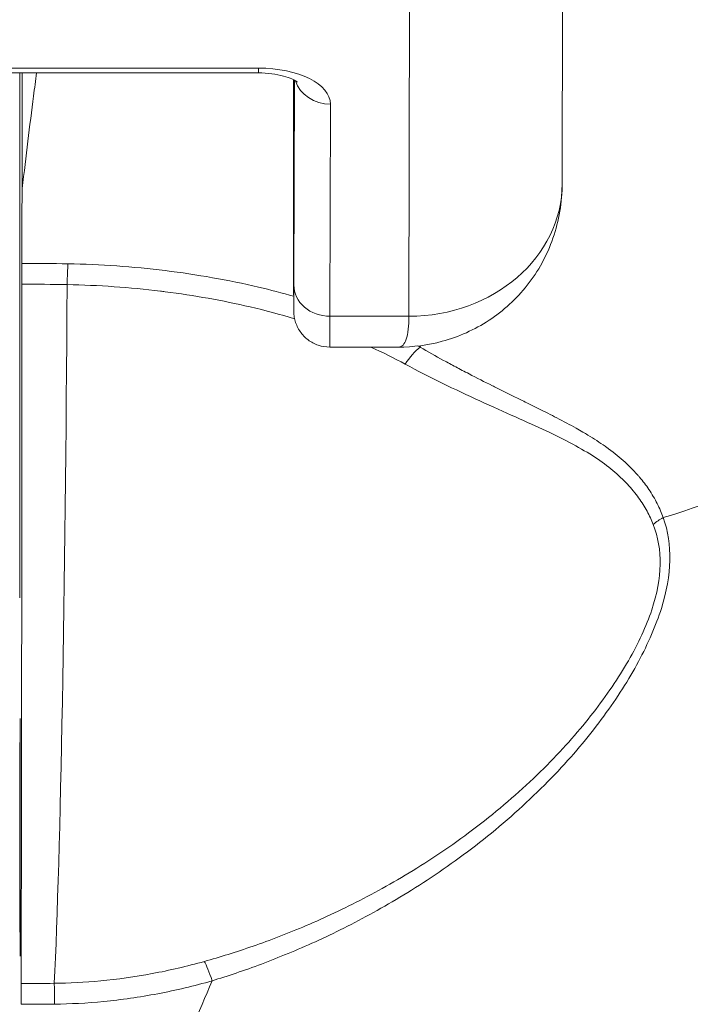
# Model space of a CAD drawing. Header units: inches. Extents: x 1 to 177, y 1 to 112.
# Tile 13 of 70: x 62.701 to 63.045, y 16.989 to 17.494. Entities that reach past the tile are written whole.
import ezdxf

# ---------------------------------------------------------------- set-up
doc = ezdxf.new("R2010")
doc.units = ezdxf.units.IN
doc.header["$LTSCALE"] = 10.666667
doc.header["$MEASUREMENT"] = 0
for name, color, linetype, lineweight in [('Dimension (ANSI)', 7, 'Continuous', 13), ('Visible (ANSI)', 7, 'Continuous', 13), ('Visible Narrow (ANSI)', 7, 'Continuous', 18)]:
    doc.layers.add(name, color=color, linetype=linetype, lineweight=lineweight)
doc.styles.add('Note Text (ANSI)', font='RomanS.shx')
doc.dimstyles.new('Default (ANSI)', dxfattribs={"dimscale": 10.666667, "dimtxt": 0.12, "dimasz": 0.098425, "dimexe": 0.125, "dimexo": 0.0625, "dimgap": 0.031496, "dimtad": 0, "dimtih": 1, "dimtoh": 1, "dimrnd": 1e-08, "dimzin": 0, "dimdsep": 46, "dimtxsty": 'Note Text (ANSI)', "dimcen": 0.09, "dimdle": 0.393701, "dimclrd": 256, "dimclre": 256, "dimclrt": 256, "dimadec": 0, "dimazin": 0, "dimtfac": 1, "dimtofl": 0, "dimtmove": 0, "dimatfit": 3, "dimfxl": 1, "dimtolj": 1, "dimtzin": 4, "dimlwd": -1, "dimlwe": -1, "dimarcsym": 0})

# ---------------------------------------------------------------- blocks, each defined once
blk = doc.blocks.new('*D10')
at = {"layer": 'Defpoints', "color": 0, "transparency": 16777216}
for p in [(64.70296, 19.83275), (40.82796, 15.94565), (64.70296, 15.94565)]:
    blk.add_point(p, dxfattribs=at)
at = {"layer": 'Dimension (ANSI)', "transparency": 16777216}
for p, q in [((40.82796, 16.61232), (40.82796, 21.16609)), ((64.70296, 16.61232), (64.70296, 21.16609)), ((41.87782, 19.83275), (49.8695, 19.83275)), ((63.65309, 19.83275), (55.66141, 19.83275))]:
    blk.add_line(p, q, dxfattribs=at)
for points in [[(41.87782, 20.00773), (41.87782, 19.65777), (40.82796, 19.83275)], [(63.65309, 20.00773), (63.65309, 19.65777), (64.70296, 19.83275)]]:
    blk.add_solid(points, dxfattribs=at)
at = {"layer": 'Dimension (ANSI)', "transparency": 16777216, "insert": (50.20546, 20.47275), "char_height": 1.28, "attachment_point": 1, "style": 'Note Text (ANSI)'}
blk.add_mtext('\\A1;23.87', dxfattribs=at)
blk = doc.blocks.new('*D11')
at = {"layer": 'Defpoints', "color": 0, "transparency": 16777216}
for p in [(64.70296, 19.83275), (64.70296, 15.94565), (64.82796, 15.02816)]:
    blk.add_point(p, dxfattribs=at)
at = {"layer": 'Dimension (ANSI)', "transparency": 16777216}
for p, q in [((64.70296, 16.61232), (64.70296, 21.16609)), ((64.82796, 15.69482), (64.82796, 21.16609)), ((63.65309, 19.83275), (62.60322, 19.83275)), ((65.87782, 19.83275), (66.92769, 19.83275))]:
    blk.add_line(p, q, dxfattribs=at)
for points in [[(63.65309, 20.00773), (63.65309, 19.65777), (64.70296, 19.83275)], [(65.87782, 20.00773), (65.87782, 19.65777), (64.82796, 19.83275)]]:
    blk.add_solid(points, dxfattribs=at)
at = {"layer": 'Dimension (ANSI)', "transparency": 16777216, "insert": (67.26365, 20.47275), "char_height": 1.28, "attachment_point": 1, "style": 'Note Text (ANSI)'}
blk.add_mtext('\\A1;0.13', dxfattribs=at)

msp = doc.modelspace()

# ---------------------------------------------------------------- linework, layer by layer
at = {"layer": 'Visible (ANSI)'}
for p, q in [((62.97959, 17.58712), (62.9792, 17.40995)), ((62.63385, 17.46682), (62.82322, 17.46682)), ((62.84127, 17.3944), (62.84122, 17.46259)), ((62.89516, 17.32611), (62.85988, 17.32611))]:
    msp.add_line(p, q, dxfattribs=at)
for centre, major_axis, ratio, start_param, end_param in [((62.74444, 17.40352), (-0.04252, 0.00336), 0.669773, 6.258798, 6.334759), ((62.70314, 16.02431), (0.00005, -1.68494), 0.001294, 3.751549, 3.788225), ((62.70181, 17.35306), (0, 0.02008), 0.001274, 0.646638, 1.302711), ((62.70111, 17.50438), (0, 0.55118), 0.001274, 3.554684, 4.444304), ((62.93314, 17.07452), (0, 0.06102), 0.001274, 1.508926, 1.509277), ((62.7014, 16.98117), (0, 0.02008), 0.001278, 0.413091, 1.177333)]:
    msp.add_ellipse(centre, major_axis=major_axis, ratio=ratio, start_param=start_param, end_param=end_param, dxfattribs=at)
msp.add_ellipse((62.70086, 17.07452), major_axis=(0, -0.06102), ratio=0.001274, dxfattribs=at)
for points, knots in [([(62.70933, 17.46682), (62.70881, 17.46291), (62.70829, 17.45895), (62.70581, 17.43978), (62.70388, 17.42398), (62.70198, 17.40757)], [-0.2772129, -0.2772129, -0.2772129, -0.2772129, -0.2194374, -0.2194374, -0.000001, -0.000001, -0.000001, -0.000001]), ([(62.82322, 17.46682), (62.82557, 17.46682), (62.82792, 17.46666), (62.8323, 17.46609), (62.83434, 17.46568), (62.83779, 17.46474), (62.83923, 17.46421), (62.84136, 17.46325), (62.84212, 17.46281), (62.843, 17.46221), (62.8432, 17.46202), (62.8432, 17.46202)], [1.570796, 1.570796, 1.570796, 1.570796, 1.825106, 1.825106, 2.073301, 2.073301, 2.30349, 2.30349, 2.50749, 2.50749, 2.681745, 2.681745, 2.681745, 2.681745]), ([(62.9792, 17.41), (62.97918, 17.40055), (62.97759, 17.39094), (62.97145, 17.37332), (62.96693, 17.36503), (62.95575, 17.35086), (62.94904, 17.34472), (62.93426, 17.33503), (62.92603, 17.33136), (62.91026, 17.32709), (62.90264, 17.3261), (62.89513, 17.32609)], [0, 0, 0, 0, 0.0731439, 0.0731439, 0.1436614, 0.1436614, 0.211738, 0.211738, 0.2795476, 0.2795476, 0.3380314, 0.3380314, 0.3380314, 0.3380314]), ([(62.85988, 17.32611), (62.85788, 17.32611), (62.85585, 17.32644), (62.8521, 17.32771), (62.85031, 17.32865), (62.84718, 17.33102), (62.84578, 17.33247), (62.84354, 17.3357), (62.84268, 17.33752), (62.84186, 17.3403), (62.84166, 17.34124), (62.84152, 17.34231), (62.84149, 17.3425), (62.84146, 17.34282), (62.84145, 17.34296), (62.84142, 17.34326), (62.84141, 17.34341), (62.8414, 17.34366), (62.84139, 17.34375), (62.84138, 17.34397), (62.84138, 17.34406), (62.84137, 17.34432), (62.84137, 17.34444), (62.84136, 17.34495), (62.84136, 17.34536), (62.84134, 17.3477), (62.84133, 17.35086), (62.84131, 17.36025), (62.84129, 17.36687), (62.84128, 17.38058), (62.84127, 17.38726), (62.84127, 17.3944)], [0, 0, 0, 0, 0.0152437, 0.0152437, 0.0302108, 0.0302108, 0.0451875, 0.0451875, 0.0601581, 0.0601581, 0.0673092, 0.0673092, 0.0689264, 0.0689264, 0.0702228, 0.0702228, 0.0721464, 0.0721464, 0.074147, 0.074147, 0.0775296, 0.0775296, 0.0857864, 0.0857864, 0.110542, 0.110542, 0.1855583, 0.1855583, 0.2684918, 0.2684918, 0.3313559, 0.3313559, 0.3313559, 0.3313559])]:
    msp.add_open_spline(points, degree=3, knots=knots, dxfattribs=at)
msp.add_open_spline([(62.84122, 17.46259), (62.84121, 17.46283), (62.84121, 17.46306), (62.84121, 17.46329)], degree=3, dxfattribs=at)
at = {"layer": 'Visible Narrow (ANSI)'}
for p, q in [((62.9009, 17.5191), (62.90051, 17.34194)), ((62.63386, 17.4693), (62.82323, 17.4693)), ((62.70186, 17.4054), (62.70186, 17.46682)), ((62.70198, 17.40757), (62.70198, 17.46682)), ((62.84127, 17.39442), (62.84122, 17.46261)), ((62.84167, 17.46305), (62.84144, 17.35796)), ((62.86019, 17.45079), (62.85995, 17.34193)), ((62.90051, 17.34194), (62.85995, 17.34193)), ((62.94029, 17.30782), (62.94029, 17.30782)), ((62.94029, 17.29695), (62.94029, 17.29695)), ((62.94029, 17.0839), (62.94029, 17.08386))]:
    msp.add_line(p, q, dxfattribs=at)
for centre, major_axis, ratio, start_param, end_param in [((62.70189, 17.19745), (0, -0.97244), 0.001274, 4.431718, 4.712389), ((62.82322, 17.48532), (0, -0.0185), 0.001274, 0, 0.523599), ((62.82319, 17.45079), (0.03701, 0.00003), 0.5, 6.281715, 7.852511), ((62.84063, 17.19745), (0, 0.53032), 0.001274, 5.235988, 5.237476), ((62.86018, 17.46682), (-0.0185, 0.00004), 0.866025, 0.264148, 1.573343), ((62.90045, 17.41013), (0.07874, -0.00017), 0.866009, 4.714951, 6.283138), ((62.84138, 17.44422), (0, -0.09961), 0.001274, 5.235988, 6.806784), ((62.70106, 16.92476), (-0.73689, -0.00071), 0.602967, 4.678755, 4.710813), ((62.72543, 17.35283), (-0.00038, -0.02008), 0.026519, 3.788714, 4.444351), ((62.70103, 16.91583), (-0.74116, -0.0007), 0.597102, 4.679452, 4.710803), ((62.71371, 17.50438), (0, 0.55118), 0.021273, 3.555085, 4.443895), ((62.85994, 17.35796), (-0.0185, 0.00004), 0.866025, 0.002546, 1.573343), ((62.85988, 17.44422), (0, -0.11811), 0.001274, 0, 0.523599), ((62.90633, 17.31053), (-0.00952, -0.01768), 0.50087, 3.965055, 4.594582), ((63.0391, 17.22527), (-0.01866, -0.00742), 0.770037, 4.837483, 5.154827), ((62.79948, 16.99288), (-0.00536, 0.01935), 0.114515, 5.10919, 5.871249), ((62.70207, 18.43978), (1.53271, 0.00539), 0.939653, 4.708643, 4.719756), ((62.71859, 16.98126), (-0.00022, 0.02008), 0.003159, 5.105978, 5.869781), ((62.70208, 18.31953), (1.44017, 0.00445), 0.923958, 4.709046, 4.720985)]:
    msp.add_ellipse(centre, major_axis=major_axis, ratio=ratio, start_param=start_param, end_param=end_param, dxfattribs=at)
for points, knots in [([(63.26814, 17.49411), (63.26817, 17.47942), (63.26648, 17.46402), (63.26296, 17.44884), (63.25944, 17.43366), (63.25414, 17.41871), (63.24713, 17.40413), (63.24011, 17.38955), (63.23134, 17.37536), (63.22097, 17.36176), (63.2106, 17.34816), (63.1986, 17.33516), (63.18515, 17.32296), (63.1717, 17.31075), (63.1568, 17.29933), (63.14067, 17.28888), (63.12454, 17.27843), (63.1072, 17.26893), (63.08882, 17.26048), (63.07043, 17.25204), (63.051, 17.24467), (63.03111, 17.2386)], [0, 0, 0, 0, 0.1428571, 0.1428571, 0.1428571, 0.2857143, 0.2857143, 0.2857143, 0.4285714, 0.4285714, 0.4285714, 0.5714286, 0.5714286, 0.5714286, 0.7142857, 0.7142857, 0.7142857, 0.8571429, 0.8571429, 0.8571429, 1, 1, 1, 1]), ([(62.84132, 17.35217), (62.83544, 17.35385), (62.82943, 17.35542), (62.82332, 17.35686), (62.80785, 17.36051), (62.79171, 17.36336), (62.77531, 17.36536), (62.7589, 17.36737), (62.74222, 17.36853), (62.72541, 17.36886)], [0.4012756, 0.4012756, 0.4012756, 0.4012756, 0.5, 0.5, 0.5, 0.75, 0.75, 0.75, 1, 1, 1, 1]), ([(62.84181, 17.34063), (62.8344, 17.34287), (62.82678, 17.34491), (62.81898, 17.34673), (62.80492, 17.35002), (62.79026, 17.35263), (62.77537, 17.35453), (62.77454, 17.35463), (62.7737, 17.35473), (62.77287, 17.35484), (62.75713, 17.35675), (62.74116, 17.35785), (62.72502, 17.35816)], [0.3685547, 0.3685547, 0.3685547, 0.3685547, 0.5, 0.5, 0.5, 0.7367672, 0.7367672, 0.7367672, 0.75, 0.75, 0.75, 1, 1, 1, 1]), ([(62.90051, 17.34193), (62.90049, 17.33699), (62.90006, 17.33294), (62.89912, 17.33015), (62.89825, 17.32755), (62.89694, 17.32612), (62.89517, 17.32611)], [0, 0, 0, 0, 0.1666667, 0.1666667, 0.1666667, 0.3225732, 0.3225732, 0.3225732, 0.3225732]), ([(63.03111, 17.2386), (63.03025, 17.24096), (63.02922, 17.24336), (63.02799, 17.24579), (63.02676, 17.24821), (63.02533, 17.25065), (63.02367, 17.25311), (63.02226, 17.25518), (63.02069, 17.25727), (63.01892, 17.25935), (63.01859, 17.25974), (63.01826, 17.26012), (63.01792, 17.26051), (63.01574, 17.26298), (63.01328, 17.26545), (63.0105, 17.2679), (63.00791, 17.2702), (63.00505, 17.27248), (63.00188, 17.27474), (63.00166, 17.2749), (63.00143, 17.27506), (63.00121, 17.27522), (62.99848, 17.27714), (62.99554, 17.27906), (62.99238, 17.28097), (62.99155, 17.28147), (62.99071, 17.28197), (62.98985, 17.28247), (62.9887, 17.28315), (62.98753, 17.28382), (62.98633, 17.28449), (62.9832, 17.28624), (62.9799, 17.288), (62.97643, 17.2898), (62.97492, 17.29058), (62.97337, 17.29137), (62.97179, 17.29216), (62.96836, 17.2939), (62.96477, 17.29567), (62.96098, 17.29754), (62.95997, 17.29804), (62.95895, 17.29854), (62.95791, 17.29906), (62.95362, 17.30117), (62.9491, 17.3034), (62.94445, 17.30573), (62.94408, 17.30592), (62.9437, 17.30611), (62.94333, 17.30629), (62.9394, 17.30826), (62.93537, 17.3103), (62.93136, 17.31238), (62.92906, 17.31356), (62.92677, 17.31476), (62.92451, 17.31596), (62.92241, 17.31707), (62.92033, 17.31819), (62.91827, 17.31931), (62.91422, 17.32152), (62.91024, 17.32375), (62.9063, 17.32605)], [0, 0, 0, 0, 0.090909, 0.090909, 0.090909, 0.181818, 0.181818, 0.181818, 0.258572, 0.258572, 0.258572, 0.272727, 0.272727, 0.272727, 0.363636, 0.363636, 0.363636, 0.448551, 0.448551, 0.448551, 0.454545, 0.454545, 0.454545, 0.526587, 0.526587, 0.526587, 0.545455, 0.545455, 0.545455, 0.570692, 0.570692, 0.570692, 0.636364, 0.636364, 0.636364, 0.665, 0.665, 0.665, 0.727273, 0.727273, 0.727273, 0.743854, 0.743854, 0.743854, 0.812664, 0.812664, 0.812664, 0.818182, 0.818182, 0.818182, 0.876021, 0.876021, 0.876021, 0.909091, 0.909091, 0.909091, 0.939767, 0.939767, 0.939767, 1, 1, 1, 1]), ([(63.02595, 17.23508), (63.02507, 17.23732), (63.02402, 17.23959), (63.02278, 17.24188), (63.02153, 17.24417), (63.02009, 17.24647), (63.01842, 17.24879), (63.01674, 17.25111), (63.01483, 17.25345), (63.01265, 17.25578), (63.01047, 17.2581), (63.00802, 17.26043), (63.00526, 17.26273), (63.00249, 17.26503), (62.99941, 17.26732), (62.99598, 17.26958), (62.99254, 17.27184), (62.98875, 17.27408), (62.98458, 17.27632), (62.98042, 17.27856), (62.97587, 17.2808), (62.97098, 17.28309), (62.96609, 17.28538), (62.96085, 17.28772), (62.95517, 17.29026), (62.94948, 17.2928), (62.94335, 17.29554), (62.93698, 17.29845), (62.93061, 17.30137), (62.924, 17.30448), (62.91756, 17.30763), (62.91111, 17.31079), (62.90484, 17.314), (62.89865, 17.31735)], [0, 0, 0, 0, 0.0909091, 0.0909091, 0.0909091, 0.1818182, 0.1818182, 0.1818182, 0.2727273, 0.2727273, 0.2727273, 0.3636364, 0.3636364, 0.3636364, 0.4545455, 0.4545455, 0.4545455, 0.5454545, 0.5454545, 0.5454545, 0.6363636, 0.6363636, 0.6363636, 0.7272727, 0.7272727, 0.7272727, 0.8181818, 0.8181818, 0.8181818, 0.9090909, 0.9090909, 0.9090909, 1, 1, 1, 1]), ([(62.79546, 17.01086), (62.80345, 17.01309), (62.81178, 17.01568), (62.8205, 17.01871), (62.82923, 17.02174), (62.83834, 17.02523), (62.84781, 17.02927), (62.85727, 17.03331), (62.86709, 17.03789), (62.87723, 17.04318), (62.88738, 17.04846), (62.89786, 17.05443), (62.90866, 17.06135), (62.91947, 17.06826), (62.9306, 17.07612), (62.94133, 17.08469), (62.95206, 17.09326), (62.96239, 17.10254), (62.97141, 17.11164), (62.98043, 17.12073), (62.98818, 17.1296), (62.99511, 17.13849), (63.00203, 17.14737), (63.00809, 17.15628), (63.01321, 17.16517), (63.01833, 17.17405), (63.02243, 17.18292), (63.02518, 17.19122), (63.02794, 17.19951), (63.02935, 17.20722), (63.02948, 17.21451), (63.02961, 17.2218), (63.02846, 17.22868), (63.02595, 17.23508)], [0, 0, 0, 0, 0.090909, 0.090909, 0.090909, 0.181818, 0.181818, 0.181818, 0.272727, 0.272727, 0.272727, 0.363636, 0.363636, 0.363636, 0.454545, 0.454545, 0.454545, 0.545455, 0.545455, 0.545455, 0.636364, 0.636364, 0.636364, 0.727273, 0.727273, 0.727273, 0.818182, 0.818182, 0.818182, 0.909091, 0.909091, 0.909091, 1, 1, 1, 1]), ([(62.79945, 17.00093), (62.80744, 17.00336), (62.81599, 17.00622), (62.82486, 17.00955), (62.83374, 17.01287), (62.84294, 17.01665), (62.85251, 17.02101), (62.86208, 17.02537), (62.87202, 17.0303), (62.88227, 17.03596), (62.89253, 17.04162), (62.90311, 17.048), (62.91401, 17.05535), (62.92491, 17.06271), (62.93613, 17.07104), (62.94692, 17.08011), (62.9577, 17.08918), (62.96805, 17.09899), (62.97706, 17.10856), (62.98608, 17.11813), (62.99375, 17.12746), (63.00056, 17.13678), (63.00738, 17.14609), (63.01333, 17.1554), (63.01833, 17.16472), (63.02332, 17.17403), (63.02737, 17.18334), (63.03012, 17.19205), (63.03286, 17.20077), (63.0343, 17.20889), (63.03447, 17.21663), (63.03465, 17.22438), (63.03357, 17.23174), (63.03111, 17.2386)], [0, 0, 0, 0, 0.0909091, 0.0909091, 0.0909091, 0.1818182, 0.1818182, 0.1818182, 0.2727273, 0.2727273, 0.2727273, 0.3636364, 0.3636364, 0.3636364, 0.4545455, 0.4545455, 0.4545455, 0.5454545, 0.5454545, 0.5454545, 0.6363636, 0.6363636, 0.6363636, 0.7272727, 0.7272727, 0.7272727, 0.8181818, 0.8181818, 0.8181818, 0.9090909, 0.9090909, 0.9090909, 1, 1, 1, 1]), ([(62.71842, 16.99965), (62.72614, 16.99973), (62.73385, 17.00011), (62.74227, 17.00091), (62.7507, 17.00171), (62.75983, 17.00297), (62.76875, 17.00464), (62.77768, 17.0063), (62.78641, 17.00833), (62.79546, 17.01086)], [0.0000001, 0.0000001, 0.0000001, 0.0000001, 0.3333333, 0.3333333, 0.3333333, 0.6666667, 0.6666667, 0.6666667, 1, 1, 1, 1]), ([(62.79945, 17.00093), (62.7927, 16.98471), (62.7856, 16.96822), (62.77814, 16.9515), (62.77069, 16.93478), (62.76288, 16.91783), (62.75473, 16.90071), (62.74657, 16.88359), (62.73806, 16.86629), (62.72916, 16.84882), (62.72027, 16.83135), (62.71098, 16.8137), (62.70131, 16.79594)], [0, 0, 0, 0, 0.25, 0.25, 0.25, 0.5, 0.5, 0.5, 0.75, 0.75, 0.75, 1, 1, 1, 1]), ([(62.71857, 16.98896), (62.72661, 16.98905), (62.73495, 16.98946), (62.74384, 16.99032), (62.75273, 16.99119), (62.76216, 16.99252), (62.77153, 16.9943), (62.7809, 16.99607), (62.7902, 16.99829), (62.79945, 17.00093)], [0, 0, 0, 0, 0.333333, 0.333333, 0.333333, 0.666667, 0.666667, 0.666667, 1, 1, 1, 1])]:
    msp.add_open_spline(points, degree=3, knots=knots, dxfattribs=at)
for points in [[(62.89865, 17.31735), (62.89296, 17.32043), (62.88705, 17.32335), (62.88092, 17.32611)], [(62.9063, 17.32605), (62.90592, 17.32626), (62.90553, 17.32647), (62.90514, 17.32668)], [(62.90654, 17.32685), (62.90646, 17.32658), (62.90638, 17.32632), (62.9063, 17.32605)], [(62.74323, 17.001), (62.74323, 17.001), (62.74323, 17.001), (62.74323, 17.001)], [(62.74325, 16.99027), (62.74325, 16.99027), (62.74325, 16.99027), (62.74325, 16.99027)]]:
    msp.add_open_spline(points, degree=3, dxfattribs=at)

# ---------------------------------------------------------------- dimensions: what is measured, and where the dimension line sits
at = {"layer": 'Dimension (ANSI)'}
for p1, picture, middle in [((40.827956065, 15.9456517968), '*D10', (52.765456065, 19.8327518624)), ((64.827956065, 15.0281557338), '*D11', (69.2141278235, 19.8327518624))]:
    dim = msp.add_linear_dim(base=(64.702956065, 19.8327518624), p1=p1, p2=(64.702956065, 15.9456517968), angle=180, dimstyle='Default (ANSI)', override={"dimtih": 0, "dimtoh": 0, "dimdec": 2, "dimtp": 0, "dimtm": 0, "dimtdec": 2, "dimatfit": 1}, dxfattribs=at)
    dim.commit()
    dim.dimension.update_dxf_attribs({"geometry": picture, "text_midpoint": middle, "dimtype": 160})

doc.saveas('drawing.dxf')
